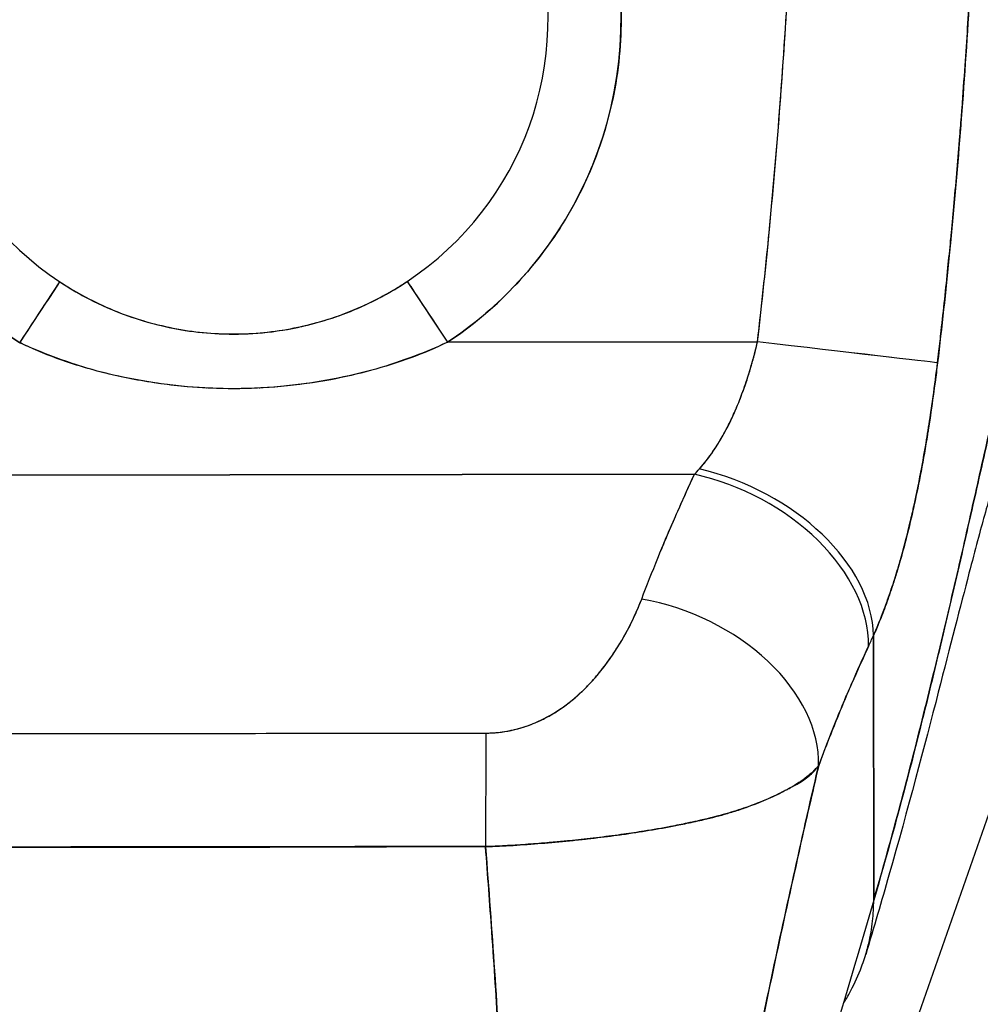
# Model space of a CAD drawing. Extents: x 784 to 1207, y 24 to 294.
# Tile 60 of 217: x 906 to 907.03, y 186.21 to 187.27. Entities that reach past the tile are written whole.
import ezdxf

# ---------------------------------------------------------------- set-up
doc = ezdxf.new("R2010")
doc.units = 0
doc.header["$LTSCALE"] = 4
doc.header["$MEASUREMENT"] = 0
doc.layers.get('0').update_dxf_attribs({"linetype": 'CONTINUOUS'})
doc.layers.get('DEFPOINTS').update_dxf_attribs({"linetype": 'CONTINUOUS'})
doc.styles.add('ROMANS', font='romans.shx')
doc.dimstyles.new('Default (ANSI)', dxfattribs={"dimscale": 20, "dimtxt": 0.07, "dimasz": 0.07, "dimexe": 0.125, "dimexo": 0.0625, "dimgap": 0.031496, "dimtad": 0, "dimtih": 1, "dimtoh": 1, "dimrnd": 1e-08, "dimzin": 0, "dimdsep": 46, "dimtxsty": 'ROMANS', "dimblk": 'Filled-1', "dimcen": 0.09, "dimdle": 0.393701, "dimclrd": 256, "dimclre": 256, "dimclrt": 256, "dimadec": 0, "dimazin": 0, "dimtfac": 0.928571, "dimtofl": 0, "dimtmove": 0, "dimatfit": 3, "dimfxl": 1, "dimtolj": 1, "dimtzin": 0, "dimlwd": -1, "dimlwe": -1, "dimarcsym": 0})

# ---------------------------------------------------------------- blocks, each defined once
blk = doc.blocks.new('Filled-1')
at = {"color": 0}
for p, q in [((0, 0), (-1, 0.17857)), ((-1, 0.17857), (-1, -0.17857)), ((-1, 0), (0, 0)), ((-1, -0.17857), (0, 0))]:
    blk.add_line(p, q, dxfattribs=at)
at = {"color": 0, "flags": 128}
blk.add_lwpolyline([(-1, -0.17857), (0, 0), (-1, 0.17857), (-1, -0.17857)], dxfattribs=at)
at = {"color": 0}
blk.add_solid([(-1, -0.17857), (0, 0), (-1, 0.17857), (-1, -0.17857)], dxfattribs=at)
blk = doc.blocks.new('*D5')
at = {"transparency": 16777216}
for p, q in [((907.4778, 187.2673), (915.9872, 187.2673)), ((913.4872, 185.8673), (913.4872, 169.6575)), ((913.4872, 147.9798), (913.4872, 163.8123))]:
    blk.add_line(p, q, dxfattribs=at)
at = {"layer": 'DEFPOINTS', "color": 0, "transparency": 16777216}
for p in [(906.2278, 187.2673), (913.4872, 146.5798), (938.248, 146.5798)]:
    blk.add_point(p, dxfattribs=at)
at = {"transparency": 16777216, "xscale": 1.400000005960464, "yscale": 1.400000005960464, "zscale": 1.400000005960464}
for p, rotation in [((913.4872, 187.2673), 90), ((913.4872, 146.5798), 270)]:
    blk.add_blockref('Filled-1', p, dxfattribs=dict(at, rotation=rotation))
at = {"transparency": 16777216, "insert": (913.4872, 166.7349), "char_height": 1.4, "attachment_point": 5, "style": 'ROMANS'}
blk.add_mtext('\\A1;\\fTahoma|b0|i0;\\H1.7500;40.69\\P\\fTahoma|b0|i0;\\H1.7500;TYP.', dxfattribs=at)

msp = doc.modelspace()

# ---------------------------------------------------------------- linework, layer by layer
for p, q in [((906.6215, 187.1272), (906.6215, 187.1272)), ((906.6136, 187.1067), (906.6136, 187.1068)), ((906.4702, 187.0302), (906.4702, 187.0301)), ((906.0253, 186.9952), (906.0253, 186.9951)), ((906.4309, 186.9956), (906.4309, 186.9957)), ((905.9977, 186.9185), (906.041, 186.9842)), ((906.4152, 186.9846), (906.4587, 186.9191)), ((906.1024, 186.952), (906.1035, 186.9518)), ((906.1215, 186.9453), (906.1215, 186.9451)), ((906.1215, 186.9451), (906.1215, 186.9453)), ((906.1333, 186.9414), (906.1333, 186.9416)), ((906.7956, 186.9452), (906.7956, 186.9452)), ((906.7956, 186.9452), (906.7956, 186.9452)), ((906.2109, 186.9286), (906.2131, 186.9281)), ((906.4587, 186.9191), (906.7927, 186.9195)), ((906.7927, 186.9195), (906.4587, 186.9191)), ((906.4703, 186.927), (906.4703, 186.927)), ((906.7934, 186.9255), (906.7934, 186.9255)), ((906.0255, 186.9067), (906.0255, 186.9062)), ((906.431, 186.9068), (906.431, 186.9072)), ((906.1994, 186.8697), (906.1989, 186.8697)), ((906.2563, 186.8697), (906.2557, 186.8697)), ((905.732, 186.7754), (906.7247, 186.7767)), ((906.7247, 186.7767), (905.732, 186.7754)), ((907.1649, 186.763), (906.6841, 185.3893)), ((906.9179, 186.3177), (906.9176, 186.603)), ((906.9176, 186.603), (906.9179, 186.3177)), ((906.6027, 186.5419), (906.6027, 186.5419)), ((906.583, 186.5257), (906.583, 186.5258)), ((906.583, 186.5258), (906.583, 186.5257)), ((906.1068, 186.375), (906.1068, 186.3753)), ((906.1068, 186.3753), (906.1068, 186.375)), ((906.1187, 186.375), (906.1187, 186.3753)), ((906.1305, 186.3753), (906.1305, 186.375)), ((906.3273, 186.3753), (906.3273, 186.3754)), ((906.3391, 186.3755), (906.3391, 186.3753)), ((906.3509, 186.3755), (906.3509, 186.3754)), ((906.3509, 186.3754), (906.3509, 186.3755))]:
    msp.add_line(p, q)
for centre, radius, start, end in [((906.2278, 187.2673), 0.4179, 303.5542, 236.5917), ((906.2278, 187.2673), 0.3392, 303.5542, 236.5917), ((906.2277, 187.2673), 0.5078, 255.3849, 255.385), ((906.2278, 187.2672), 0.5078, 284.761, 284.7611)]:
    msp.add_arc(centre, radius, start, end)
for centre, major_axis, ratio, start_param, end_param in [((905.9977, 186.9185), (0.0434, 0.0657), 0.00001, 4.712386, 6.25025), ((906.4587, 186.9191), (-0.0435, 0.0656), 0.00001, 0.030582, 1.569561), ((906.7927, 186.9195), (0.1955, -0.0228), 0.00001, 0.12689, 1.570766), ((906.7927, 186.9195), (0.1955, -0.0228), 0.00001, 0.125934, 1.570795), ((906.7602, 186.9585), (0.1371, 0.2392), 0.280637, 4.023048, 4.058761), ((906.76, 186.9586), (0.137, 0.2393), 0.281198, 4.022914, 4.058622), ((906.7302, 186.6456), (0.1796, -0.0806), 0.661582, 0.294792, 1.860531), ((906.7302, 186.6456), (0.1796, -0.0806), 0.661582, 0.294793, 1.860531), ((906.7249, 186.634), (0.1786, -0.0828), 0.690457, 0.302725, 1.881447), ((906.7249, 186.634), (0.1786, -0.0828), 0.690457, 0.302725, 1.881446), ((906.6681, 186.4996), (0.1841, -0.0697), 0.701391, 0.242235, 1.831183), ((906.6681, 186.4996), (0.1841, -0.0697), 0.701391, 0.242235, 1.831183), ((906.9483, 186.8929), (0.1184, 0.4121), 0.158708, 3.939526, 3.978632), ((906.9483, 186.8928), (-0.1184, -0.412), 0.158692, 0.797928, 0.837041), ((906.5002, 186.3552), (0.0003, 0.1969), 0.003076, 0.759767, 1.467632), ((906.5002, 186.3552), (-0.0003, -0.1969), 0.003076, 3.90136, 4.609224), ((906.2289, 186.3958), (-0.0807, -0.0001), 0.999084, 0.256191, 0.259895), ((906.2289, 186.3953), (-0.0689, -0.0001), 0.999084, 0.293864, 0.298342), ((906.2289, 186.3953), (-0.0689, -0.0001), 0.999084, 0.293864, 0.298342), ((906.2289, 186.3921), (-0.0602, -0.0001), 0.999084, 0.280947, 0.286089), ((906.2289, 186.3921), (-0.0602, -0.0001), 0.999084, 0.280947, 0.286089), ((906.2289, 186.3916), (-0.0485, -0.0001), 0.999084, 0.341979, 0.348517), ((906.2289, 186.3916), (0.0485, 0.0001), 0.999084, 5.934673, 5.939785), ((906.2289, 186.3921), (0.0602, 0.0001), 0.999084, 5.997101, 6.000855), ((906.2289, 186.3921), (0.0602, 0.0001), 0.999084, 5.997101, 6.000855), ((906.2289, 186.3953), (0.0689, 0.0001), 0.999084, 5.984848, 5.987968), ((906.2289, 186.3953), (0.0689, 0.0001), 0.999084, 5.984848, 5.987968), ((906.2289, 186.3958), (0.0807, 0.0001), 0.999084, 6.023295, 6.025695)]:
    msp.add_ellipse(centre, major_axis=major_axis, ratio=ratio, start_param=start_param, end_param=end_param)
for points, knots in [([(905.9977, 186.9185), (905.9718, 186.9355), (905.9484, 186.9549), (905.9271, 186.9771), (905.9058, 186.9992), (905.8866, 187.024), (905.8704, 187.0506), (905.8543, 187.0772), (905.8412, 187.1055), (905.8314, 187.1349), (905.8216, 187.1643), (905.815, 187.1948), (905.8119, 187.2256), (905.8088, 187.2565), (905.8092, 187.2877), (905.813, 187.3184), (905.8168, 187.3492), (905.824, 187.3796), (905.8345, 187.4087), (905.845, 187.4379), (905.8587, 187.4659), (905.8754, 187.4921), (905.8921, 187.5182), (905.9117, 187.5425), (905.9337, 187.5643), (905.9558, 187.5861), (905.9802, 187.6055), (906.0065, 187.6219), (906.0328, 187.6383), (906.061, 187.6518), (906.0902, 187.662), (906.1195, 187.6722), (906.1499, 187.6791), (906.1808, 187.6826), (906.2116, 187.6861), (906.2428, 187.6861), (906.2736, 187.6827), (906.3044, 187.6793), (906.3348, 187.6725), (906.3641, 187.6623), (906.3935, 187.6522), (906.4216, 187.6388), (906.448, 187.6225), (906.4743, 187.6062), (906.4989, 187.5869), (906.5209, 187.5651), (906.543, 187.5434), (906.5627, 187.5191), (906.5795, 187.493), (906.5962, 187.467), (906.61, 187.439), (906.6206, 187.4098), (906.6312, 187.3807), (906.6385, 187.3504), (906.6424, 187.3196), (906.6463, 187.2888), (906.6467, 187.2576), (906.6437, 187.2268), (906.6407, 187.1959), (906.6342, 187.1654), (906.6245, 187.136), (906.6148, 187.1066), (906.6018, 187.0782), (906.5857, 187.0516), (906.5696, 187.025), (906.5505, 187.0001), (906.5292, 186.9779), (906.5079, 186.9557), (906.4846, 186.9362), (906.4587, 186.9191)], [0, 0, 0, 0, 0.043478, 0.043478, 0.043478, 0.086957, 0.086957, 0.086957, 0.130435, 0.130435, 0.130435, 0.173913, 0.173913, 0.173913, 0.217391, 0.217391, 0.217391, 0.26087, 0.26087, 0.26087, 0.304348, 0.304348, 0.304348, 0.347826, 0.347826, 0.347826, 0.391304, 0.391304, 0.391304, 0.434783, 0.434783, 0.434783, 0.478261, 0.478261, 0.478261, 0.521739, 0.521739, 0.521739, 0.565217, 0.565217, 0.565217, 0.608696, 0.608696, 0.608696, 0.652174, 0.652174, 0.652174, 0.695652, 0.695652, 0.695652, 0.73913, 0.73913, 0.73913, 0.782609, 0.782609, 0.782609, 0.826087, 0.826087, 0.826087, 0.869565, 0.869565, 0.869565, 0.913043, 0.913043, 0.913043, 0.956522, 0.956522, 0.956522, 1, 1, 1, 1]), ([(906.7927, 186.9195), (906.7975, 186.9608), (906.8019, 187.0028), (906.806, 187.0454), (906.81, 187.0881), (906.8137, 187.1314), (906.8171, 187.1754), (906.8204, 187.2194), (906.8234, 187.264), (906.826, 187.3093)], [0, 0, 0, 0, 0.333333, 0.333333, 0.333333, 0.666667, 0.666667, 0.666667, 1, 1, 1, 1]), ([(906.7927, 186.9195), (906.797, 186.9568), (906.801, 186.9942), (906.8047, 187.0316), (906.8091, 187.077), (906.813, 187.1224), (906.8165, 187.168), (906.8201, 187.215), (906.8232, 187.2621), (906.826, 187.3093)], [0, 0, 0, 0, 0.288491, 0.288491, 0.288491, 0.638459, 0.638459, 0.638459, 1, 1, 1, 1]), ([(906.9867, 186.8969), (906.9871, 186.9011), (906.9876, 186.9052), (906.9881, 186.9093), (906.989, 186.9166), (906.9898, 186.9239), (906.9906, 186.9312), (906.9932, 186.9541), (906.9956, 186.9769), (906.9979, 186.9994), (906.9989, 187.0092), (906.9999, 187.019), (907.0008, 187.0287), (907.0011, 187.0314), (907.0014, 187.0341), (907.0016, 187.0368), (907.0027, 187.0476), (907.0037, 187.0584), (907.0046, 187.0692), (907.0068, 187.0935), (907.0089, 187.1175), (907.0107, 187.1411), (907.0114, 187.149), (907.012, 187.1569), (907.0126, 187.1647), (907.0127, 187.1668), (907.0129, 187.1689), (907.0131, 187.171), (907.0142, 187.1865), (907.0153, 187.2019), (907.0164, 187.217), (907.0183, 187.2446), (907.02, 187.2716), (907.0216, 187.2978)], [0, 0, 0, 0, 0.029161, 0.029161, 0.029161, 0.080621, 0.080621, 0.080621, 0.243196, 0.243196, 0.243196, 0.313778, 0.313778, 0.313778, 0.333333, 0.333333, 0.333333, 0.41251, 0.41251, 0.41251, 0.591045, 0.591045, 0.591045, 0.650584, 0.650584, 0.650584, 0.666667, 0.666667, 0.666667, 0.784923, 0.784923, 0.784923, 1, 1, 1, 1]), ([(907.0216, 187.2978), (907.0188, 187.2511), (907.0157, 187.2051), (907.0122, 187.1599), (907.012, 187.1576), (907.0118, 187.1553), (907.0117, 187.153), (907.0083, 187.1101), (907.0046, 187.0678), (907.0006, 187.0262), (907.0002, 187.0217), (906.9997, 187.0172), (906.9993, 187.0126), (906.9954, 186.9735), (906.9912, 186.9349), (906.9867, 186.8969)], [0, 0, 0, 0, 0.333333, 0.333333, 0.333333, 0.350215, 0.350215, 0.350215, 0.666667, 0.666667, 0.666667, 0.701162, 0.701162, 0.701162, 1, 1, 1, 1]), ([(906.9179, 186.3177), (906.9272, 186.3494), (906.9361, 186.3816), (906.9448, 186.414), (906.9535, 186.4465), (906.962, 186.4791), (906.9701, 186.5117), (906.9783, 186.5444), (906.9861, 186.5769), (906.9938, 186.6091), (907.0014, 186.6412), (907.0087, 186.673), (907.0158, 186.704), (907.0228, 186.735), (907.0296, 186.7652), (907.0361, 186.7942), (907.0427, 186.8231), (907.0489, 186.8509), (907.0549, 186.8771), (907.0609, 186.9032), (907.0666, 186.9276), (907.072, 186.9499), (907.0775, 186.9722), (907.0827, 186.9923), (907.0876, 187.0098)], [0, 0, 0, 0, 0.124948, 0.124948, 0.124948, 0.249955, 0.249955, 0.249955, 0.374963, 0.374963, 0.374963, 0.49997, 0.49997, 0.49997, 0.624978, 0.624978, 0.624978, 0.749985, 0.749985, 0.749985, 0.874993, 0.874993, 0.874993, 1, 1, 1, 1]), ([(907.0876, 187.0098), (907.0862, 187.0048), (907.0847, 186.9995), (907.0833, 186.994), (907.0807, 186.9843), (907.078, 186.9739), (907.0752, 186.9629), (907.0725, 186.9519), (907.0697, 186.9402), (907.0668, 186.9281), (907.0639, 186.916), (907.061, 186.9033), (907.0579, 186.8902), (907.0549, 186.877), (907.0518, 186.8635), (907.0486, 186.8495), (907.0455, 186.8355), (907.0422, 186.8211), (907.0389, 186.8064), (907.0356, 186.7916), (907.0322, 186.7766), (907.0287, 186.7612), (907.0253, 186.7459), (907.0218, 186.7303), (907.0181, 186.7144), (907.0145, 186.6986), (907.0109, 186.6826), (907.0071, 186.6663), (907.0034, 186.6501), (906.9996, 186.6337), (906.9957, 186.6173), (906.9918, 186.6008), (906.9878, 186.5841), (906.9838, 186.5675), (906.9798, 186.5508), (906.9757, 186.5341), (906.9715, 186.5173), (906.9673, 186.5005), (906.9631, 186.4838), (906.9588, 186.467), (906.9544, 186.4502), (906.95, 186.4335), (906.9456, 186.4168), (906.9411, 186.4001), (906.9366, 186.3835), (906.932, 186.367), (906.9274, 186.3505), (906.9227, 186.334), (906.9179, 186.3177)], [0, 0, 0, 0, 0.036069, 0.036069, 0.036069, 0.100331, 0.100331, 0.100331, 0.164593, 0.164593, 0.164593, 0.228855, 0.228855, 0.228855, 0.293118, 0.293118, 0.293118, 0.35738, 0.35738, 0.35738, 0.421642, 0.421642, 0.421642, 0.485904, 0.485904, 0.485904, 0.550166, 0.550166, 0.550166, 0.614429, 0.614429, 0.614429, 0.678691, 0.678691, 0.678691, 0.742953, 0.742953, 0.742953, 0.807215, 0.807215, 0.807215, 0.871477, 0.871477, 0.871477, 0.93574, 0.93574, 0.93574, 1, 1, 1, 1]), ([(906.0409, 186.9841), (906.0588, 186.9723), (906.0779, 186.9621), (906.0985, 186.9536), (906.1191, 186.9451), (906.1411, 186.9385), (906.163, 186.9343), (906.1848, 186.93), (906.2065, 186.928), (906.2282, 186.928), (906.2499, 186.928), (906.2716, 186.9301), (906.2934, 186.9344), (906.3153, 186.9387), (906.3373, 186.9454), (906.3578, 186.9539), (906.3784, 186.9625), (906.3975, 186.9727), (906.4153, 186.9846)], [0, 0, 0, 0, 0.166667, 0.166667, 0.166667, 0.333333, 0.333333, 0.333333, 0.5, 0.5, 0.5, 0.666667, 0.666667, 0.666667, 0.833333, 0.833333, 0.833333, 1, 1, 1, 1]), ([(906.041, 186.9842), (906.044, 186.9822), (906.047, 186.9802), (906.0501, 186.9784), (906.062, 186.971), (906.0744, 186.9644), (906.087, 186.9586), (906.1009, 186.9522), (906.1153, 186.9468), (906.1298, 186.9424), (906.145, 186.9378), (906.1605, 186.9343), (906.1761, 186.9318), (906.1882, 186.9299), (906.2004, 186.9287), (906.2127, 186.9282), (906.2162, 186.928), (906.2198, 186.9279), (906.2233, 186.9279), (906.2249, 186.9278), (906.2266, 186.9278), (906.2282, 186.9278), (906.242, 186.9278), (906.2559, 186.9287), (906.2696, 186.9304), (906.2843, 186.9323), (906.2988, 186.9351), (906.3132, 186.9389), (906.3264, 186.9423), (906.3395, 186.9466), (906.3524, 186.9517), (906.3639, 186.9563), (906.3752, 186.9615), (906.3862, 186.9674), (906.3921, 186.9705), (906.3978, 186.9738), (906.4035, 186.9772), (906.407, 186.9793), (906.4105, 186.9815), (906.4139, 186.9838), (906.4144, 186.9841), (906.4148, 186.9843), (906.4152, 186.9846)], [0, 0, 0, 0, 0.026731, 0.026731, 0.026731, 0.131047, 0.131047, 0.131047, 0.24653, 0.24653, 0.24653, 0.366857, 0.366857, 0.366857, 0.460404, 0.460404, 0.460404, 0.48757, 0.48757, 0.48757, 0.5, 0.5, 0.5, 0.605726, 0.605726, 0.605726, 0.718306, 0.718306, 0.718306, 0.822579, 0.822579, 0.822579, 0.916011, 0.916011, 0.916011, 0.965684, 0.965684, 0.965684, 0.996073, 0.996073, 0.996073, 1, 1, 1, 1]), ([(906.4587, 186.9191), (906.4334, 186.9067), (906.406, 186.8966), (906.3757, 186.8886), (906.3455, 186.8805), (906.3124, 186.8744), (906.279, 186.8713), (906.2455, 186.8682), (906.2118, 186.8682), (906.1784, 186.8711), (906.1449, 186.8741), (906.1117, 186.88), (906.0813, 186.888), (906.0509, 186.896), (906.0233, 186.9061), (905.9977, 186.9185)], [0, 0, 0, 0, 0.2, 0.2, 0.2, 0.4, 0.4, 0.4, 0.6, 0.6, 0.6, 0.8, 0.8, 0.8, 1, 1, 1, 1]), ([(906.4587, 186.9191), (906.4582, 186.9188), (906.4576, 186.9186), (906.4571, 186.9183), (906.4461, 186.9133), (906.4347, 186.9085), (906.4229, 186.904), (906.4096, 186.899), (906.3958, 186.8943), (906.3813, 186.8901), (906.3794, 186.8896), (906.3776, 186.889), (906.3757, 186.8885), (906.362, 186.8848), (906.3476, 186.8815), (906.333, 186.8787), (906.3154, 186.8755), (906.2974, 186.873), (906.2793, 186.8713), (906.2791, 186.8713), (906.2789, 186.8713), (906.2786, 186.8713), (906.2599, 186.8696), (906.2411, 186.8688), (906.2223, 186.869), (906.2076, 186.8692), (906.1929, 186.8699), (906.1782, 186.8711), (906.1735, 186.8715), (906.1688, 186.872), (906.1641, 186.8725), (906.1447, 186.8747), (906.1256, 186.8778), (906.1071, 186.8818), (906.0983, 186.8837), (906.0897, 186.8857), (906.0813, 186.888), (906.0721, 186.8905), (906.0631, 186.8932), (906.0543, 186.8961), (906.0385, 186.9014), (906.0234, 186.9073), (906.0089, 186.9135), (906.0051, 186.9151), (906.0014, 186.9168), (905.9977, 186.9185)], [0, 0, 0, 0, 0.004325, 0.004325, 0.004325, 0.090849, 0.090849, 0.090849, 0.187661, 0.187661, 0.187661, 0.2, 0.2, 0.2, 0.290523, 0.290523, 0.290523, 0.398627, 0.398627, 0.398627, 0.4, 0.4, 0.4, 0.512246, 0.512246, 0.512246, 0.6, 0.6, 0.6, 0.628359, 0.628359, 0.628359, 0.744718, 0.744718, 0.744718, 0.8, 0.8, 0.8, 0.860782, 0.860782, 0.860782, 0.970989, 0.970989, 0.970989, 1, 1, 1, 1]), ([(906.7301, 186.7825), (906.7404, 186.7944), (906.7496, 186.8078), (906.7576, 186.8224), (906.7656, 186.8371), (906.7723, 186.853), (906.7782, 186.8694), (906.784, 186.8858), (906.7889, 186.9026), (906.7927, 186.9195)], [0, 0, 0, 0, 0.333333, 0.333333, 0.333333, 0.666667, 0.666667, 0.666667, 1, 1, 1, 1]), ([(906.7301, 186.7825), (906.7319, 186.7846), (906.7337, 186.7867), (906.7355, 186.7888), (906.7376, 186.7915), (906.7397, 186.7942), (906.7418, 186.797), (906.7439, 186.8), (906.7461, 186.8032), (906.7481, 186.8064), (906.7504, 186.8099), (906.7526, 186.8135), (906.7547, 186.8172), (906.7571, 186.8214), (906.7594, 186.8257), (906.7616, 186.83), (906.7641, 186.835), (906.7664, 186.8401), (906.7687, 186.8452), (906.7712, 186.8511), (906.7737, 186.8571), (906.7759, 186.8633), (906.7785, 186.8702), (906.781, 186.8774), (906.7832, 186.8846), (906.7858, 186.8927), (906.7881, 186.901), (906.7902, 186.9094), (906.7911, 186.9127), (906.7919, 186.9161), (906.7927, 186.9195)], [0, 0, 0, 0, 0.060949, 0.060949, 0.060949, 0.135639, 0.135639, 0.135639, 0.215708, 0.215708, 0.215708, 0.303486, 0.303486, 0.303486, 0.401292, 0.401292, 0.401292, 0.511372, 0.511372, 0.511372, 0.635855, 0.635855, 0.635855, 0.776826, 0.776826, 0.776826, 0.936006, 0.936006, 0.936006, 1, 1, 1, 1]), ([(906.9176, 186.603), (906.9211, 186.6108), (906.9244, 186.6187), (906.9275, 186.6268), (906.9293, 186.6316), (906.9312, 186.6365), (906.9329, 186.6414), (906.9356, 186.649), (906.9382, 186.6566), (906.9406, 186.6642), (906.9416, 186.6675), (906.9426, 186.6707), (906.9436, 186.674), (906.9449, 186.6784), (906.9462, 186.6829), (906.9475, 186.6873), (906.9511, 186.7002), (906.9543, 186.7129), (906.9573, 186.7255), (906.9587, 186.7315), (906.9601, 186.7375), (906.9614, 186.7434), (906.9644, 186.7572), (906.9672, 186.7708), (906.9697, 186.7842), (906.9715, 186.7941), (906.9733, 186.804), (906.9749, 186.8138), (906.9764, 186.8229), (906.9778, 186.8319), (906.9791, 186.8408), (906.9801, 186.8473), (906.981, 186.8537), (906.9819, 186.8601), (906.9836, 186.8724), (906.9852, 186.8847), (906.9867, 186.8969)], [0, 0, 0, 0, 0.078629, 0.078629, 0.078629, 0.12616, 0.12616, 0.12616, 0.2, 0.2, 0.2, 0.231421, 0.231421, 0.231421, 0.274676, 0.274676, 0.274676, 0.4, 0.4, 0.4, 0.460013, 0.460013, 0.460013, 0.6, 0.6, 0.6, 0.704237, 0.704237, 0.704237, 0.8, 0.8, 0.8, 0.868687, 0.868687, 0.868687, 1, 1, 1, 1]), ([(906.9867, 186.8969), (906.9858, 186.89), (906.985, 186.883), (906.984, 186.876), (906.9818, 186.8588), (906.9793, 186.8416), (906.9766, 186.8244), (906.9764, 186.8228), (906.9761, 186.8213), (906.9758, 186.8197), (906.9737, 186.8063), (906.9714, 186.793), (906.9689, 186.7798), (906.9665, 186.7677), (906.9641, 186.7556), (906.9615, 186.7437), (906.9613, 186.743), (906.9612, 186.7424), (906.961, 186.7417), (906.9586, 186.7307), (906.956, 186.7199), (906.9533, 186.7092), (906.9509, 186.6998), (906.9484, 186.6906), (906.9458, 186.6814), (906.9448, 186.678), (906.9438, 186.6745), (906.9427, 186.671), (906.9413, 186.6665), (906.9399, 186.662), (906.9384, 186.6575), (906.9361, 186.6504), (906.9337, 186.6434), (906.9312, 186.6365), (906.9289, 186.6302), (906.9265, 186.6239), (906.9239, 186.6177), (906.9219, 186.6127), (906.9198, 186.6078), (906.9176, 186.603)], [0, 0, 0, 0, 0.067817, 0.067817, 0.067817, 0.234588, 0.234588, 0.234588, 0.25, 0.25, 0.25, 0.380149, 0.380149, 0.380149, 0.5, 0.5, 0.5, 0.506838, 0.506838, 0.506838, 0.617148, 0.617148, 0.617148, 0.713405, 0.713405, 0.713405, 0.75, 0.75, 0.75, 0.798131, 0.798131, 0.798131, 0.874043, 0.874043, 0.874043, 0.943786, 0.943786, 0.943786, 1, 1, 1, 1]), ([(906.6679, 186.6423), (906.6735, 186.6569), (906.6792, 186.6716), (906.6853, 186.6864), (906.6861, 186.6883), (906.6868, 186.6902), (906.6876, 186.6921), (906.6929, 186.7051), (906.6985, 186.7181), (906.7042, 186.7312), (906.7055, 186.7341), (906.7068, 186.737), (906.7081, 186.74), (906.7135, 186.7521), (906.719, 186.7644), (906.7247, 186.7767)], [0, 0, 0, 0, 0.333333, 0.333333, 0.333333, 0.376093, 0.376093, 0.376093, 0.666667, 0.666667, 0.666667, 0.731304, 0.731304, 0.731304, 1, 1, 1, 1]), ([(906.6679, 186.6423), (906.6735, 186.6569), (906.6792, 186.6716), (906.6853, 186.6864), (906.6913, 186.7012), (906.6976, 186.7161), (906.7042, 186.7312), (906.7108, 186.7462), (906.7176, 186.7614), (906.7247, 186.7767)], [0, 0, 0, 0, 0.333333, 0.333333, 0.333333, 0.666667, 0.666667, 0.666667, 1, 1, 1, 1]), ([(907.044, 186.7555), (907.044, 186.7555), (907.0438, 186.7548), (907.0423, 186.75), (907.04, 186.7424), (907.0329, 186.7169), (907.0272, 186.6955), (907.0114, 186.6348), (907.0002, 186.5911), (906.9725, 186.4838), (906.9547, 186.4164), (906.9264, 186.317), (906.918, 186.2884), (906.9093, 186.2593)], [0.113117, 0.113117, 0.113117, 0.113117, 0.210997, 0.210997, 0.465269, 0.465269, 0.84628, 0.84628, 1.372791, 1.372791, 1.994883, 1.994883, 2.236761, 2.236761, 2.236761, 2.236761]), ([(906.5, 186.4979), (906.5028, 186.4979), (906.5056, 186.498), (906.5085, 186.4982), (906.5115, 186.4984), (906.5145, 186.4987), (906.5176, 186.4991), (906.5208, 186.4996), (906.5241, 186.5002), (906.5273, 186.5009), (906.5308, 186.5016), (906.5343, 186.5025), (906.5377, 186.5035), (906.5414, 186.5046), (906.5451, 186.5058), (906.5487, 186.5072), (906.5517, 186.5084), (906.5546, 186.5096), (906.5575, 186.5109), (906.5585, 186.5113), (906.5594, 186.5118), (906.5604, 186.5122), (906.5645, 186.5143), (906.5686, 186.5165), (906.5725, 186.5188), (906.5769, 186.5214), (906.581, 186.5242), (906.5851, 186.5272), (906.5895, 186.5305), (906.5938, 186.5339), (906.5979, 186.5376), (906.6005, 186.5399), (906.603, 186.5422), (906.6055, 186.5446), (906.6074, 186.5464), (906.6092, 186.5483), (906.611, 186.5501), (906.6156, 186.555), (906.6199, 186.56), (906.6241, 186.5652), (906.6287, 186.571), (906.6331, 186.577), (906.6372, 186.5831), (906.6417, 186.5898), (906.6459, 186.5966), (906.6498, 186.6036), (906.6537, 186.6105), (906.6572, 186.6174), (906.6604, 186.6244), (906.6632, 186.6304), (906.6657, 186.6364), (906.6679, 186.6423)], [0, 0, 0, 0, 0.036619, 0.036619, 0.036619, 0.07542, 0.07542, 0.07542, 0.116832, 0.116832, 0.116832, 0.161518, 0.161518, 0.161518, 0.2101, 0.2101, 0.2101, 0.25, 0.25, 0.25, 0.263174, 0.263174, 0.263174, 0.321517, 0.321517, 0.321517, 0.385689, 0.385689, 0.385689, 0.455959, 0.455959, 0.455959, 0.5, 0.5, 0.5, 0.532725, 0.532725, 0.532725, 0.617421, 0.617421, 0.617421, 0.711301, 0.711301, 0.711301, 0.813465, 0.813465, 0.813465, 0.914177, 0.914177, 0.914177, 1, 1, 1, 1]), ([(906.5, 186.4979), (906.5089, 186.4978), (906.5179, 186.4988), (906.5272, 186.5008), (906.5366, 186.5028), (906.5462, 186.5059), (906.5557, 186.5101), (906.5651, 186.5143), (906.5743, 186.5196), (906.5832, 186.5259), (906.592, 186.5322), (906.6005, 186.5394), (906.6085, 186.5475), (906.6164, 186.5557), (906.624, 186.5646), (906.6311, 186.5744), (906.6382, 186.5841), (906.6449, 186.5946), (906.6511, 186.6059), (906.6573, 186.6173), (906.6629, 186.6294), (906.6679, 186.6423)], [0, 0, 0, 0, 0.142857, 0.142857, 0.142857, 0.285714, 0.285714, 0.285714, 0.428571, 0.428571, 0.428571, 0.571429, 0.571429, 0.571429, 0.714286, 0.714286, 0.714286, 0.857143, 0.857143, 0.857143, 1, 1, 1, 1]), ([(906.8586, 186.463), (906.8643, 186.4784), (906.8701, 186.4933), (906.8761, 186.508), (906.8796, 186.5167), (906.8832, 186.5253), (906.8867, 186.5337), (906.8869, 186.5341), (906.887, 186.5344), (906.8871, 186.5347), (906.8895, 186.5402), (906.8918, 186.5456), (906.8941, 186.5509), (906.9002, 186.5649), (906.9063, 186.5785), (906.9124, 186.5917)], [0, 0, 0, 0, 0.333333, 0.333333, 0.333333, 0.531303, 0.531303, 0.531303, 0.538863, 0.538863, 0.538863, 0.666667, 0.666667, 0.666667, 1, 1, 1, 1]), ([(906.9124, 186.5917), (906.907, 186.58), (906.9017, 186.5682), (906.8965, 186.5565), (906.8898, 186.5412), (906.8834, 186.526), (906.8772, 186.5107), (906.8707, 186.4948), (906.8645, 186.4789), (906.8586, 186.463)], [0, 0, 0, 0, 0.2755, 0.2755, 0.2755, 0.631774, 0.631774, 0.631774, 1, 1, 1, 1]), ([(905.9575, 186.4972), (906.0172, 186.4973), (906.0771, 186.4974), (906.1377, 186.4974), (906.1983, 186.4975), (906.2595, 186.4976), (906.32, 186.4977), (906.3806, 186.4978), (906.4404, 186.4978), (906.5, 186.4979)], [0, 0, 0, 0, 0.333333, 0.333333, 0.333333, 0.666667, 0.666667, 0.666667, 1, 1, 1, 1]), ([(906.8586, 186.463), (906.8555, 186.4592), (906.8519, 186.4556), (906.8476, 186.4521), (906.8427, 186.448), (906.8369, 186.4441), (906.8303, 186.4402), (906.8292, 186.4396), (906.8282, 186.439), (906.8271, 186.4384), (906.8212, 186.4351), (906.8148, 186.4318), (906.8078, 186.4287), (906.8, 186.4251), (906.7915, 186.4217), (906.7826, 186.4185), (906.781, 186.418), (906.7793, 186.4174), (906.7777, 186.4168), (906.7706, 186.4144), (906.7633, 186.4122), (906.7557, 186.4101), (906.7467, 186.4076), (906.7373, 186.4053), (906.7277, 186.4031), (906.7242, 186.4023), (906.7206, 186.4015), (906.717, 186.4008), (906.7111, 186.3995), (906.7052, 186.3983), (906.6991, 186.3972), (906.6898, 186.3954), (906.6802, 186.3937), (906.6705, 186.3922), (906.6633, 186.391), (906.6559, 186.3899), (906.6485, 186.3889), (906.6465, 186.3886), (906.6445, 186.3883), (906.6425, 186.388), (906.6337, 186.3868), (906.6247, 186.3857), (906.6156, 186.3846), (906.6071, 186.3836), (906.5986, 186.3827), (906.59, 186.3819), (906.5849, 186.3814), (906.5799, 186.3809), (906.5748, 186.3804), (906.5718, 186.3802), (906.5688, 186.3799), (906.5657, 186.3796), (906.558, 186.379), (906.5504, 186.3783), (906.5427, 186.3778), (906.5353, 186.3773), (906.528, 186.3768), (906.5207, 186.3764), (906.5136, 186.376), (906.5066, 186.3757), (906.4996, 186.3755)], [0, 0, 0, 0, 0.070099, 0.070099, 0.070099, 0.153227, 0.153227, 0.153227, 0.166667, 0.166667, 0.166667, 0.237919, 0.237919, 0.237919, 0.318443, 0.318443, 0.318443, 0.333333, 0.333333, 0.333333, 0.396446, 0.396446, 0.396446, 0.472282, 0.472282, 0.472282, 0.5, 0.5, 0.5, 0.545332, 0.545332, 0.545332, 0.61493, 0.61493, 0.61493, 0.666667, 0.666667, 0.666667, 0.680579, 0.680579, 0.680579, 0.742113, 0.742113, 0.742113, 0.799672, 0.799672, 0.799672, 0.833333, 0.833333, 0.833333, 0.853588, 0.853588, 0.853588, 0.904523, 0.904523, 0.904523, 0.953187, 0.953187, 0.953187, 1, 1, 1, 1]), ([(906.4996, 186.3755), (906.5095, 186.3758), (906.5195, 186.3763), (906.5295, 186.3769), (906.5396, 186.3775), (906.5497, 186.3783), (906.5598, 186.3791), (906.5647, 186.3795), (906.5697, 186.38), (906.5746, 186.3804), (906.5798, 186.3809), (906.585, 186.3814), (906.5902, 186.3819), (906.5954, 186.3824), (906.6005, 186.383), (906.6056, 186.3835), (906.6106, 186.3841), (906.6156, 186.3846), (906.6205, 186.3852), (906.6298, 186.3863), (906.6391, 186.3875), (906.6482, 186.3888), (906.6489, 186.3889), (906.6497, 186.389), (906.6505, 186.3891), (906.6604, 186.3906), (906.6701, 186.3921), (906.6797, 186.3937), (906.6893, 186.3953), (906.6988, 186.3971), (906.708, 186.3989), (906.7109, 186.3995), (906.7138, 186.4001), (906.7167, 186.4007), (906.7229, 186.402), (906.729, 186.4033), (906.735, 186.4047), (906.7437, 186.4068), (906.7521, 186.4089), (906.7603, 186.4113), (906.7613, 186.4116), (906.7623, 186.4119), (906.7633, 186.4122), (906.7681, 186.4136), (906.7728, 186.4151), (906.7774, 186.4167), (906.7795, 186.4175), (906.7816, 186.4182), (906.7837, 186.419), (906.791, 186.4217), (906.798, 186.4246), (906.8047, 186.4275), (906.8111, 186.4304), (906.8172, 186.4333), (906.8229, 186.4362), (906.8242, 186.4369), (906.8255, 186.4375), (906.8268, 186.4382), (906.8268, 186.4382), (906.8269, 186.4383), (906.8269, 186.4383), (906.8308, 186.4403), (906.8345, 186.4423), (906.8378, 186.4444), (906.8422, 186.4471), (906.8462, 186.4499), (906.8496, 186.4529), (906.853, 186.4559), (906.856, 186.4592), (906.8586, 186.463)], [0, 0, 0, 0, 0.066599, 0.066599, 0.066599, 0.13375, 0.13375, 0.13375, 0.166667, 0.166667, 0.166667, 0.201474, 0.201474, 0.201474, 0.235929, 0.235929, 0.235929, 0.269758, 0.269758, 0.269758, 0.333333, 0.333333, 0.333333, 0.338645, 0.338645, 0.338645, 0.408129, 0.408129, 0.408129, 0.47796, 0.47796, 0.47796, 0.5, 0.5, 0.5, 0.547804, 0.547804, 0.547804, 0.617158, 0.617158, 0.617158, 0.625768, 0.625768, 0.625768, 0.666667, 0.666667, 0.666667, 0.685425, 0.685425, 0.685425, 0.752265, 0.752265, 0.752265, 0.817289, 0.817289, 0.817289, 0.832593, 0.832593, 0.832593, 0.833333, 0.833333, 0.833333, 0.880153, 0.880153, 0.880153, 0.940933, 0.940933, 0.940933, 1, 1, 1, 1]), ([(906.7218, 185.7875), (906.7281, 185.8229), (906.7345, 185.8587), (906.7411, 185.8949), (906.7478, 185.9311), (906.7546, 185.9677), (906.7616, 186.0045), (906.7686, 186.0413), (906.7759, 186.0784), (906.7834, 186.1157), (906.7909, 186.1531), (906.7986, 186.1907), (906.8066, 186.2286), (906.8146, 186.2665), (906.8229, 186.3048), (906.8315, 186.3435), (906.84, 186.3821), (906.8489, 186.4212), (906.8581, 186.4609), (906.8583, 186.4616), (906.8584, 186.4623), (906.8586, 186.463)], [0, 0, 0, 0, 0.166185, 0.166185, 0.166185, 0.332369, 0.332369, 0.332369, 0.498554, 0.498554, 0.498554, 0.664739, 0.664739, 0.664739, 0.830923, 0.830923, 0.830923, 0.997108, 0.997108, 0.997108, 1, 1, 1, 1]), ([(906.8586, 186.463), (906.8517, 186.4331), (906.8449, 186.4036), (906.8383, 186.3743), (906.8318, 186.345), (906.8254, 186.316), (906.8191, 186.2873), (906.8129, 186.2585), (906.8068, 186.2299), (906.8009, 186.2015), (906.795, 186.1731), (906.7892, 186.1448), (906.7836, 186.1167), (906.7779, 186.0886), (906.7724, 186.0607), (906.7671, 186.0329), (906.7617, 186.0051), (906.7564, 185.9774), (906.7513, 185.95), (906.7462, 185.9225), (906.7412, 185.8952), (906.7362, 185.8681), (906.7313, 185.841), (906.7265, 185.8141), (906.7218, 185.7875)], [0, 0, 0, 0, 0.125, 0.125, 0.125, 0.25, 0.25, 0.25, 0.375, 0.375, 0.375, 0.5, 0.5, 0.5, 0.625, 0.625, 0.625, 0.75, 0.75, 0.75, 0.875, 0.875, 0.875, 1, 1, 1, 1]), ([(905.9582, 186.3748), (905.9841, 186.3749), (906.01, 186.375), (906.0361, 186.375), (906.0617, 186.3751), (906.0874, 186.3751), (906.1134, 186.375), (906.121, 186.375), (906.1287, 186.375), (906.1363, 186.375), (906.1542, 186.375), (906.1723, 186.375), (906.1904, 186.375), (906.216, 186.375), (906.2417, 186.3751), (906.2673, 186.3751), (906.285, 186.3752), (906.3025, 186.3752), (906.32, 186.3753), (906.3281, 186.3753), (906.3363, 186.3753), (906.3444, 186.3753), (906.3703, 186.3754), (906.3961, 186.3755), (906.4217, 186.3755), (906.4477, 186.3756), (906.4737, 186.3756), (906.4996, 186.3755)], [0, 0, 0, 0, 0.146953, 0.146953, 0.146953, 0.291147, 0.291147, 0.291147, 0.333333, 0.333333, 0.333333, 0.431915, 0.431915, 0.431915, 0.570999, 0.570999, 0.570999, 0.666667, 0.666667, 0.666667, 0.711352, 0.711352, 0.711352, 0.854594, 0.854594, 0.854594, 1, 1, 1, 1]), ([(906.4996, 186.3755), (906.4557, 186.3755), (906.4116, 186.3755), (906.3675, 186.3755), (906.3213, 186.3754), (906.275, 186.3754), (906.2288, 186.3753), (906.1825, 186.3753), (906.1363, 186.3753), (906.0901, 186.3753), (906.0758, 186.3752), (906.0615, 186.3752), (906.0473, 186.3751), (906.0175, 186.375), (905.9878, 186.3749), (905.9582, 186.3748)], [0, 0, 0, 0, 0.24471, 0.24471, 0.24471, 0.500303, 0.500303, 0.500303, 0.755735, 0.755735, 0.755735, 0.834924, 0.834924, 0.834924, 1, 1, 1, 1]), ([(906.5248, 185.8685), (906.5246, 185.8999), (906.524, 185.9323), (906.5231, 185.9656), (906.5221, 185.9988), (906.5208, 186.0329), (906.5192, 186.0677), (906.5176, 186.1025), (906.5157, 186.138), (906.5135, 186.174), (906.5114, 186.2101), (906.509, 186.2466), (906.5064, 186.2836), (906.5042, 186.314), (906.502, 186.3446), (906.4996, 186.3755)], [0, 0, 0, 0, 0.207436, 0.207436, 0.207436, 0.414872, 0.414872, 0.414872, 0.622309, 0.622309, 0.622309, 0.829745, 0.829745, 0.829745, 1, 1, 1, 1]), ([(906.4996, 186.3755), (906.5031, 186.3303), (906.5063, 186.2855), (906.5093, 186.2415), (906.5122, 186.1973), (906.5148, 186.1537), (906.5171, 186.1111), (906.5193, 186.0685), (906.5211, 186.0268), (906.5224, 185.9863), (906.5237, 185.9457), (906.5246, 185.9064), (906.5248, 185.8685)], [0, 0, 0, 0, 0.249407, 0.249407, 0.249407, 0.499604, 0.499604, 0.499604, 0.749802, 0.749802, 0.749802, 1, 1, 1, 1]), ([(906.9179, 186.3177), (906.9085, 186.2853), (906.899, 186.2528), (906.8894, 186.2205), (906.8799, 186.1882), (906.8704, 186.156), (906.861, 186.1241), (906.8515, 186.0922), (906.8422, 186.0605), (906.8331, 186.0292), (906.824, 185.9979), (906.815, 185.967), (906.8064, 185.9365), (906.7977, 185.906), (906.7894, 185.8759), (906.7814, 185.8463), (906.7734, 185.8167), (906.7657, 185.7876), (906.7586, 185.7589), (906.7514, 185.7303), (906.7448, 185.7021), (906.7386, 185.6743), (906.7325, 185.6466), (906.7269, 185.6193), (906.722, 185.5923)], [0, 0, 0, 0, 0.124999, 0.124999, 0.124999, 0.25, 0.25, 0.25, 0.375, 0.375, 0.375, 0.5, 0.5, 0.5, 0.625, 0.625, 0.625, 0.75, 0.75, 0.75, 0.875, 0.875, 0.875, 1, 1, 1, 1]), ([(906.8853, 186.2064), (906.8865, 186.2084), (906.8876, 186.2103), (906.8888, 186.2123), (906.8903, 186.2149), (906.8918, 186.2176), (906.8932, 186.2203), (906.8976, 186.2287), (906.9015, 186.2373), (906.9048, 186.246), (906.907, 186.252), (906.9089, 186.2579), (906.9106, 186.264), (906.9113, 186.2664), (906.9119, 186.2688), (906.9125, 186.2712), (906.9144, 186.2792), (906.9158, 186.2872), (906.9167, 186.2952), (906.9175, 186.3028), (906.9179, 186.3104), (906.9179, 186.3177)], [0.6470656, 0.6470656, 0.6470656, 0.6470656, 0.6666667, 0.6666667, 0.6666667, 0.6933072, 0.6933072, 0.6933072, 0.7767915, 0.7767915, 0.7767915, 0.8333333, 0.8333333, 0.8333333, 0.855634, 0.855634, 0.855634, 0.9296838, 0.9296838, 0.9296838, 1, 1, 1, 1])]:
    msp.add_open_spline(points, degree=3, knots=knots)
for points in [[(907.0167, 187.2211), (907.0167, 187.2211), (907.0167, 187.2211), (907.0167, 187.2211)], [(907.0167, 187.2211), (907.0167, 187.2211), (907.0167, 187.2211), (907.0167, 187.2211)], [(906.0361, 186.7758), (906.0361, 186.7758), (906.0361, 186.7758), (906.0361, 186.7758)], [(906.4207, 186.7763), (906.4207, 186.7763), (906.4207, 186.7763), (906.4207, 186.7763)], [(906.1833, 186.375), (906.1833, 186.3751), (906.1832, 186.3752), (906.1832, 186.3753)], [(906.2746, 186.3754), (906.2745, 186.3753), (906.2745, 186.3752), (906.2745, 186.3751)]]:
    msp.add_open_spline(points, degree=3)

# ---------------------------------------------------------------- dimensions: what is measured, and where the dimension line sits
dim = msp.add_linear_dim(base=(913.4872, 146.5798), p1=(906.2278, 187.2673), p2=(938.248, 146.5798), angle=90, text='\\fTahoma|b0|i0;\\H1.7500;<>\\P\\fTahoma|b0|i0;\\H1.7500;TYP.', dimstyle='Default (ANSI)', override={"dimgap": 0.031496, "dimdec": 2, "dimse2": 1, "dimtol": 0, "dimlim": 0, "dimtp": 0, "dimtm": 0, "dimtdec": 2, "dimatfit": 1})
dim.commit()
dim.dimension.update_dxf_attribs({"geometry": '*D5', "text_midpoint": (913.4872, 166.7349), "dimtype": 160})

doc.saveas('drawing.dxf')
